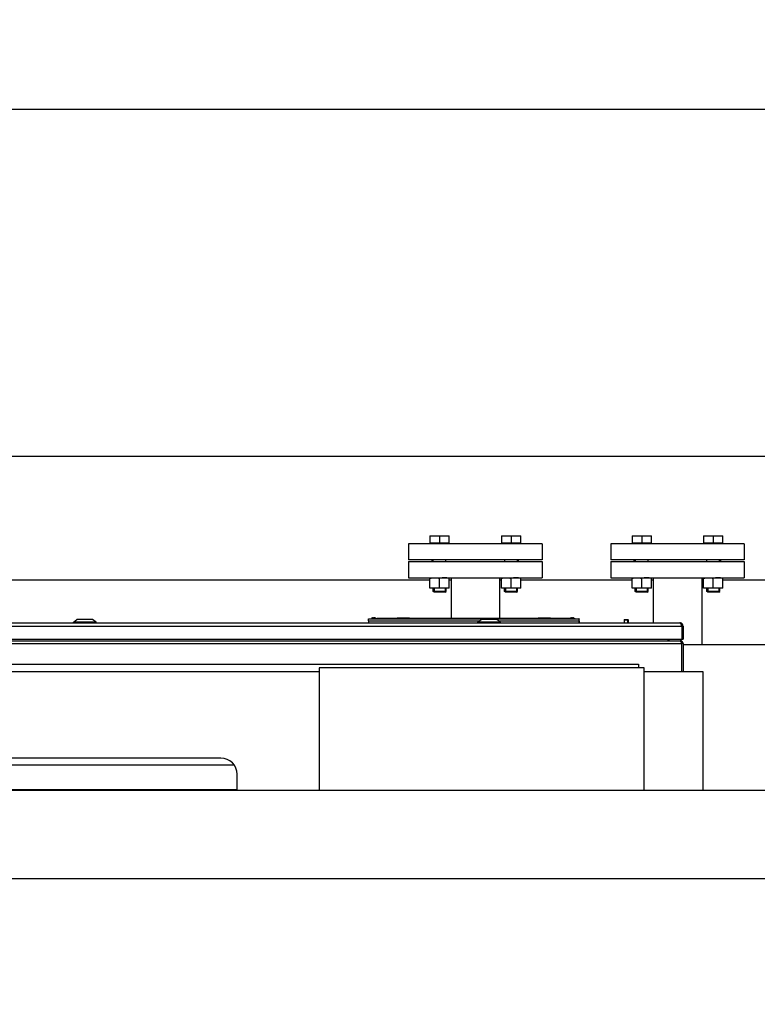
# Model space of a CAD drawing. Header units: millimetres. Extents: x 0 to 1189, y 0 to 841.
# Tile 181 of 184: x 928 to 965, y 319 to 368. Entities that reach past the tile are written whole.
import ezdxf
from ezdxf.enums import TextEntityAlignment as Align

# ---------------------------------------------------------------- set-up
doc = ezdxf.new("R2010")
doc.units = ezdxf.units.MM
doc.header["$LTSCALE"] = 65.395
doc.layers.get('0').update_dxf_attribs({"linetype": 'CONTINUOUS'})
for name, color, linetype in [('0006_993100_01_AC_ABL2093', 7, 'CONTINUOUS'), ('0006_993100_01_AC_P01_PBL2098', 7, 'CONTINUOUS'), ('0006_993100_01_AC_P02_PBL2104', 7, 'CONTINUOUS'), ('0006_993100_01_AC_P03_PBL2106', 7, 'CONTINUOUS'), ('0006_993100_01_AC_P04_PBL2137', 7, 'CONTINUOUS'), ('0006_995300_10_AC_ABL2065', 7, 'CONTINUOUS'), ('2972693_L_PBL2067', 7, 'CONTINUOUS'), ('2972693_L_PBL2068', 7, 'CONTINUOUS'), ('2972693_L_PBL2114', 7, 'CONTINUOUS'), ('2972693_L_PBL2115', 7, 'CONTINUOUS'), ('32087_000000_TLKGS_MARKETING_ABL1880', 7, 'CONTINUOUS'), ('32087_030000_TLKGS_ABL1949', 7, 'CONTINUOUS'), ('32087_030000_TLKGS_V_ABL1897', 7, 'CONTINUOUS'), ('32087_300000_TLKGS_ABL1970', 7, 'CONTINUOUS'), ('32087_300000_TLKGS_V_ABL1944', 7, 'CONTINUOUS'), ('32087_700000_TLKGS_V_ABL1909', 7, 'CONTINUOUS'), ('32087_727000_01_SIMPLE1_T1_X_PBL1911', 7, 'CONTINUOUS'), ('32087_727000_01_SIMPLE1_X_ABL1910', 7, 'CONTINUOUS'), ('3393085_ABL2094', 7, 'CONTINUOUS'), ('3393085_ABL2109', 7, 'CONTINUOUS'), ('3393085_CP01_PBL2095', 7, 'CONTINUOUS'), ('3393085_CP01_PBL2110', 7, 'CONTINUOUS'), ('34007_390700_01_SIMPLE1_T2_X_PBL2099', 7, 'CONTINUOUS'), ('34007_390700_01_SIMPLE1_T3_X_PBL2100', 7, 'CONTINUOUS'), ('34007_390700_01_SIMPLE1_X#AF0_ABL1966', 7, 'CONTINUOUS'), ('4451066_CP01_4514531_PBL2112', 7, 'CONTINUOUS'), ('4451066_N4RE01_4514531_ABL2111', 7, 'CONTINUOUS'), ('4514531_N4RE01_ABL2066', 7, 'CONTINUOUS'), ('8M32E_GENSET_GRUNDRAHMEN_ABL1726', 7, 'CONTINUOUS'), ('8M32E_GENSET_GRUNDRAHMEN_T1_PBL1727', 7, 'CONTINUOUS'), ('8M32E_GENSET_VERROHRUNG_ABL1728', 7, 'CONTINUOUS'), ('D931_1-M16X60_PBL2080', 7, 'CONTINUOUS'), ('D931_1-M16X60_PBL2082', 7, 'CONTINUOUS'), ('D931_1-M16X60_PBL2083', 7, 'CONTINUOUS'), ('D931_1-M16X60_PBL2084', 7, 'CONTINUOUS'), ('D933-M5X12_PBL2113', 7, 'CONTINUOUS'), ('D934-M16_PBL2069', 7, 'CONTINUOUS'), ('D934-M16_PBL2078', 7, 'CONTINUOUS'), ('D934-M16_PBL2079', 7, 'CONTINUOUS'), ('D934-M16_PBL2081', 7, 'CONTINUOUS'), ('E1514-IBC_DN50PN40X2_PBL2135', 7, 'CONTINUOUS'), ('E1514-IBC_DN50PN40X2_PBL2136', 7, 'CONTINUOUS'), ('EN1092-1-01A-DN50-PN16-61_5_PBL2120', 7, 'CONTINUOUS'), ('EN1092-1-01A-DN50-PN16-61_5_PBL2121', 7, 'CONTINUOUS'), ('oben_15_VBL1723', 7, 'CONTINUOUS')]:
    doc.layers.add(name, color=color, linetype=linetype)
doc.styles.get("Standard").update_dxf_attribs({"font": 'txt', "width": 0.6})
doc.dimstyles.new('DIMSTYLE_4', dxfattribs={"dimtxt": 3.5, "dimasz": 3.5, "dimexe": 1.8, "dimexo": 0, "dimgap": 0.875, "dimtad": 1, "dimdec": 0, "dimlfac": 25, "dimdsep": 46, "dimtxsty": 'Standard', "dimblk": '_FILLED', "dimblk1": '_FILLED', "dimblk2": '_FILLED', "dimcen": 0.09, "dimadec": 0, "dimazin": 0, "dimtp": 2, "dimtm": 2, "dimtfac": 1, "dimtdec": 0, "dimtofl": 0, "dimtmove": 0, "dimatfit": 3, "dimldrblk": '_FILLED', "dimfxl": 1, "dimtolj": 1, "dimarcsym": 0})

# ---------------------------------------------------------------- blocks, each defined once
blk = doc.blocks.new('_FILLED')
at = {"color": 0, "linetype": 'ByBlock'}
blk.add_solid([(0, 0), (-1, 0.167), (-1, -0.167)], dxfattribs=at)
blk = doc.blocks.new('*D15')
at = {"color": 2, "linetype": 'Continuous'}
for p, q in [((625.179, 298.937), (625.179, 365.017)), ((1060.23, 300.061), (1060.23, 365.017)), ((625.179, 363.217), (842.705, 363.217)), ((1060.23, 363.217), (842.705, 363.217))]:
    blk.add_line(p, q, dxfattribs=at)
at = {"color": 2, "linetype": 'Continuous', "xscale": 3.5, "yscale": 3.5, "zscale": 3.5, "rotation": 180}
blk.add_blockref('_FILLED', (625.179, 363.217), dxfattribs=at)
at = {"color": 2, "linetype": 'Continuous', "xscale": 3.5, "yscale": 3.5, "zscale": 3.5}
blk.add_blockref('_FILLED', (1060.23, 363.217), dxfattribs=at)
at = {"color": 2, "linetype": 'Continuous', "width": 0.647619}
blk.add_text('10876', height=3.5, dxfattribs=at).set_placement((842.705, 364.092), align=Align.CENTER)
blk = doc.blocks.new('*D20')
at = {"color": 2, "linetype": 'Continuous'}
for p, q in [((706.699, 346.077), (1080.914, 346.077)), ((1079.114, 346.077), (1079.114, 292.387)), ((1079.114, 238.697), (1079.114, 292.387)), ((699.939, 238.697), (1080.914, 238.697))]:
    blk.add_line(p, q, dxfattribs=at)
at = {"color": 2, "linetype": 'Continuous', "xscale": 3.5, "yscale": 3.5, "zscale": 3.5}
for p, rotation in [((1079.114, 346.077), 90), ((1079.114, 238.697), 270)]:
    blk.add_blockref('_FILLED', p, dxfattribs=dict(at, rotation=rotation))
at = {"color": 2, "linetype": 'Continuous', "width": 0.690476}
blk.add_text('2684', height=3.5, rotation=90, dxfattribs=at).set_placement((1078.239, 292.387), align=Align.CENTER)
blk = doc.blocks.new('8M32E_GENSET_GRUNDRAHMEN_T1_PBL1727', base_point=(813.219, 294.137))
at = {"layer": '8M32E_GENSET_GRUNDRAHMEN_T1_PBL1727', "color": 7, "linetype": 'Continuous'}
for p, q in [((947.439, 340.857), (954.039, 340.857)), ((947.439, 340.857), (947.439, 340.057)), ((954.039, 340.857), (954.039, 340.057)), ((957.439, 340.857), (964.039, 340.857)), ((957.439, 340.857), (957.439, 340.057)), ((964.039, 340.857), (964.039, 340.057)), ((948.492, 339.937), (815.187, 339.937)), ((947.439, 340.057), (954.039, 340.057)), ((949.539, 339.937), (949.452, 339.937)), ((949.539, 340.057), (949.539, 338.058)), ((951.939, 340.057), (951.939, 338.058)), ((952.027, 339.937), (951.939, 339.937)), ((958.492, 339.937), (952.987, 339.937)), ((957.439, 340.057), (964.039, 340.057)), ((959.539, 339.937), (959.452, 339.937)), ((959.539, 340.057), (959.539, 337.826)), ((961.939, 340.057), (961.939, 336.737)), ((962.027, 339.937), (961.939, 339.937)), ((994.425, 339.937), (962.987, 339.937)), ((982.495, 336.737), (961.019, 336.737))]:
    blk.add_line(p, q, dxfattribs=at)
blk = doc.blocks.new('8M32E_GENSET_GRUNDRAHMEN_ABL1726', base_point=(813.219, 294.137))
at = {"layer": '8M32E_GENSET_GRUNDRAHMEN_T1_PBL1727'}
blk.add_blockref('8M32E_GENSET_GRUNDRAHMEN_T1_PBL1727', (813.219, 294.137), dxfattribs=at)
blk = doc.blocks.new('D934-M16_PBL2069', base_point=(962.507, 339.797))
at = {"layer": 'D934-M16_PBL2069', "color": 7, "linetype": 'Continuous'}
for p, q in [((962.027, 339.537), (962.027, 340.057)), ((962.507, 339.557), (962.507, 340.037)), ((962.987, 339.537), (962.987, 340.057)), ((962.027, 339.537), (962.028, 339.537)), ((962.987, 339.537), (962.028, 339.537)), ((962.987, 339.537), (962.987, 339.537))]:
    blk.add_line(p, q, dxfattribs=at)
for points in [[(962.027, 340.037), (962.106, 340.049), (962.267, 340.064), (962.428, 340.049), (962.507, 340.037)], [(962.987, 340.037), (962.908, 340.049), (962.747, 340.064), (962.586, 340.049), (962.507, 340.037)], [(962.507, 339.557), (962.428, 339.545), (962.267, 339.529), (962.106, 339.545), (962.027, 339.557)], [(962.987, 339.557), (962.908, 339.545), (962.747, 339.529), (962.586, 339.545), (962.507, 339.557)]]:
    blk.add_open_spline(points, degree=3, dxfattribs=at)
blk = doc.blocks.new('D934-M16_PBL2078', base_point=(958.972, 339.797))
at = {"layer": 'D934-M16_PBL2078', "color": 7, "linetype": 'Continuous'}
for p, q in [((958.492, 339.537), (958.492, 340.057)), ((958.972, 339.557), (958.972, 340.037)), ((959.452, 339.537), (959.452, 340.057)), ((959.451, 339.537), (958.492, 339.537)), ((958.492, 339.537), (958.492, 339.537)), ((959.452, 339.537), (959.451, 339.537))]:
    blk.add_line(p, q, dxfattribs=at)
for points in [[(958.492, 340.037), (958.571, 340.049), (958.732, 340.064), (958.892, 340.049), (958.972, 340.037)], [(959.452, 340.037), (959.372, 340.049), (959.212, 340.064), (959.051, 340.049), (958.972, 340.037)], [(958.972, 339.557), (958.892, 339.545), (958.732, 339.529), (958.571, 339.545), (958.492, 339.557)], [(959.452, 339.557), (959.372, 339.545), (959.212, 339.529), (959.051, 339.545), (958.972, 339.557)]]:
    blk.add_open_spline(points, degree=3, dxfattribs=at)
blk = doc.blocks.new('D934-M16_PBL2079', base_point=(952.507, 339.797))
at = {"layer": 'D934-M16_PBL2079', "color": 7, "linetype": 'Continuous'}
for p, q in [((952.027, 339.537), (952.027, 340.057)), ((952.507, 339.557), (952.507, 340.037)), ((952.987, 339.537), (952.987, 340.057)), ((952.027, 339.537), (952.028, 339.537)), ((952.987, 339.537), (952.028, 339.537)), ((952.987, 339.537), (952.987, 339.537))]:
    blk.add_line(p, q, dxfattribs=at)
for points in [[(952.027, 340.037), (952.106, 340.049), (952.267, 340.064), (952.428, 340.049), (952.507, 340.037)], [(952.987, 340.037), (952.908, 340.049), (952.747, 340.064), (952.586, 340.049), (952.507, 340.037)], [(952.507, 339.557), (952.428, 339.545), (952.267, 339.529), (952.106, 339.545), (952.027, 339.557)], [(952.987, 339.557), (952.908, 339.545), (952.747, 339.529), (952.586, 339.545), (952.507, 339.557)]]:
    blk.add_open_spline(points, degree=3, dxfattribs=at)
blk = doc.blocks.new('D931_1-M16X60_PBL2080', base_point=(962.507, 340.737))
at = {"layer": 'D931_1-M16X60_PBL2080', "color": 7, "linetype": 'Continuous'}
for p, q in [((962.027, 342.137), (962.028, 342.137)), ((962.027, 342.137), (962.027, 341.769)), ((962.028, 342.137), (962.987, 342.137)), ((962.507, 342.117), (962.507, 341.769)), ((962.987, 342.137), (962.987, 342.137)), ((962.987, 341.769), (962.987, 342.137)), ((962.987, 341.769), (962.027, 341.769)), ((962.057, 341.737), (962.057, 341.769)), ((962.957, 341.737), (962.957, 341.769)), ((962.195, 340.857), (962.195, 340.937)), ((962.819, 340.857), (962.819, 340.937)), ((962.187, 339.386), (962.187, 339.537)), ((962.827, 339.386), (962.187, 339.386)), ((962.236, 339.337), (962.187, 339.386)), ((962.778, 339.337), (962.827, 339.386)), ((962.827, 339.386), (962.827, 339.537)), ((962.778, 339.337), (962.236, 339.337))]:
    blk.add_line(p, q, dxfattribs=at)
at = {"layer": 'D931_1-M16X60_PBL2080', "color": 2, "linetype": 'Continuous'}
for p, q in [((962.236, 339.537), (962.236, 339.337)), ((962.778, 339.537), (962.778, 339.337))]:
    blk.add_line(p, q, dxfattribs=at)
at = {"layer": 'D931_1-M16X60_PBL2080', "color": 7, "linetype": 'Continuous'}
for points in [[(962.027, 342.117), (962.106, 342.129), (962.267, 342.144), (962.428, 342.129), (962.507, 342.117)], [(962.507, 342.117), (962.586, 342.129), (962.747, 342.144), (962.908, 342.129), (962.987, 342.117)]]:
    blk.add_open_spline(points, degree=3, dxfattribs=at)
blk = doc.blocks.new('D934-M16_PBL2081', base_point=(948.972, 339.797))
at = {"layer": 'D934-M16_PBL2081', "color": 7, "linetype": 'Continuous'}
for p, q in [((948.492, 339.537), (948.492, 340.057)), ((948.972, 339.557), (948.972, 340.037)), ((949.452, 339.537), (949.452, 340.057)), ((949.451, 339.537), (948.492, 339.537)), ((948.492, 339.537), (948.492, 339.537)), ((949.452, 339.537), (949.451, 339.537))]:
    blk.add_line(p, q, dxfattribs=at)
for points in [[(948.492, 340.037), (948.571, 340.049), (948.732, 340.064), (948.892, 340.049), (948.972, 340.037)], [(949.452, 340.037), (949.372, 340.049), (949.212, 340.064), (949.051, 340.049), (948.972, 340.037)], [(948.972, 339.557), (948.892, 339.545), (948.732, 339.529), (948.571, 339.545), (948.492, 339.557)], [(949.452, 339.557), (949.372, 339.545), (949.212, 339.529), (949.051, 339.545), (948.972, 339.557)]]:
    blk.add_open_spline(points, degree=3, dxfattribs=at)
blk = doc.blocks.new('D931_1-M16X60_PBL2082', base_point=(958.972, 340.737))
at = {"layer": 'D931_1-M16X60_PBL2082', "color": 7, "linetype": 'Continuous'}
for p, q in [((958.492, 342.137), (958.492, 342.137)), ((958.492, 342.137), (959.451, 342.137)), ((958.492, 342.137), (958.492, 341.769)), ((958.972, 342.117), (958.972, 341.769)), ((959.452, 342.137), (959.451, 342.137)), ((959.452, 341.769), (959.452, 342.137)), ((959.452, 341.769), (958.492, 341.769)), ((958.522, 341.737), (958.522, 341.769)), ((959.422, 341.737), (959.422, 341.769)), ((958.66, 340.857), (958.66, 340.937)), ((959.284, 340.857), (959.284, 340.937)), ((958.652, 339.386), (958.652, 339.537)), ((959.292, 339.386), (958.652, 339.386)), ((958.701, 339.337), (958.652, 339.386)), ((959.242, 339.337), (959.292, 339.386)), ((959.292, 339.386), (959.292, 339.537)), ((959.242, 339.337), (958.701, 339.337))]:
    blk.add_line(p, q, dxfattribs=at)
at = {"layer": 'D931_1-M16X60_PBL2082', "color": 2, "linetype": 'Continuous'}
for p, q in [((958.701, 339.537), (958.701, 339.337)), ((959.242, 339.537), (959.242, 339.337))]:
    blk.add_line(p, q, dxfattribs=at)
at = {"layer": 'D931_1-M16X60_PBL2082', "color": 7, "linetype": 'Continuous'}
for points in [[(958.492, 342.117), (958.571, 342.129), (958.732, 342.144), (958.892, 342.129), (958.972, 342.117)], [(958.972, 342.117), (959.051, 342.129), (959.212, 342.144), (959.372, 342.129), (959.452, 342.117)]]:
    blk.add_open_spline(points, degree=3, dxfattribs=at)
blk = doc.blocks.new('D931_1-M16X60_PBL2083', base_point=(952.507, 340.737))
at = {"layer": 'D931_1-M16X60_PBL2083', "color": 7, "linetype": 'Continuous'}
for p, q in [((952.027, 342.137), (952.028, 342.137)), ((952.027, 342.137), (952.027, 341.769)), ((952.028, 342.137), (952.987, 342.137)), ((952.507, 342.117), (952.507, 341.769)), ((952.987, 342.137), (952.987, 342.137)), ((952.987, 341.769), (952.987, 342.137)), ((952.987, 341.769), (952.027, 341.769)), ((952.057, 341.737), (952.057, 341.769)), ((952.957, 341.737), (952.957, 341.769)), ((952.195, 340.857), (952.195, 340.937)), ((952.819, 340.857), (952.819, 340.937)), ((952.187, 339.386), (952.187, 339.537)), ((952.827, 339.386), (952.187, 339.386)), ((952.236, 339.337), (952.187, 339.386)), ((952.778, 339.337), (952.827, 339.386)), ((952.827, 339.386), (952.827, 339.537)), ((952.778, 339.337), (952.236, 339.337))]:
    blk.add_line(p, q, dxfattribs=at)
at = {"layer": 'D931_1-M16X60_PBL2083', "color": 2, "linetype": 'Continuous'}
for p, q in [((952.236, 339.537), (952.236, 339.337)), ((952.778, 339.537), (952.778, 339.337))]:
    blk.add_line(p, q, dxfattribs=at)
at = {"layer": 'D931_1-M16X60_PBL2083', "color": 7, "linetype": 'Continuous'}
for points in [[(952.027, 342.117), (952.106, 342.129), (952.267, 342.144), (952.428, 342.129), (952.507, 342.117)], [(952.507, 342.117), (952.586, 342.129), (952.747, 342.144), (952.908, 342.129), (952.987, 342.117)]]:
    blk.add_open_spline(points, degree=3, dxfattribs=at)
blk = doc.blocks.new('D931_1-M16X60_PBL2084', base_point=(948.972, 340.737))
at = {"layer": 'D931_1-M16X60_PBL2084', "color": 7, "linetype": 'Continuous'}
for p, q in [((948.492, 342.137), (948.492, 342.137)), ((948.492, 342.137), (949.451, 342.137)), ((948.492, 342.137), (948.492, 341.769)), ((948.972, 342.117), (948.972, 341.769)), ((949.452, 342.137), (949.451, 342.137)), ((949.452, 341.769), (949.452, 342.137)), ((949.452, 341.769), (948.492, 341.769)), ((948.522, 341.737), (948.522, 341.769)), ((949.422, 341.737), (949.422, 341.769)), ((948.66, 340.857), (948.66, 340.937)), ((949.284, 340.857), (949.284, 340.937)), ((948.652, 339.386), (948.652, 339.537)), ((949.292, 339.386), (948.652, 339.386)), ((948.701, 339.337), (948.652, 339.386)), ((949.242, 339.337), (949.292, 339.386)), ((949.292, 339.386), (949.292, 339.537)), ((949.242, 339.337), (948.701, 339.337))]:
    blk.add_line(p, q, dxfattribs=at)
at = {"layer": 'D931_1-M16X60_PBL2084', "color": 2, "linetype": 'Continuous'}
for p, q in [((948.701, 339.537), (948.701, 339.337)), ((949.242, 339.537), (949.242, 339.337))]:
    blk.add_line(p, q, dxfattribs=at)
at = {"layer": 'D931_1-M16X60_PBL2084', "color": 7, "linetype": 'Continuous'}
for points in [[(948.492, 342.117), (948.571, 342.129), (948.732, 342.144), (948.892, 342.129), (948.972, 342.117)], [(948.972, 342.117), (949.051, 342.129), (949.212, 342.144), (949.372, 342.129), (949.452, 342.117)]]:
    blk.add_open_spline(points, degree=3, dxfattribs=at)
blk = doc.blocks.new('EN1092-1-01A-DN50-PN16-61_5_PBL2120', base_point=(960.739, 341.337))
at = {"layer": 'EN1092-1-01A-DN50-PN16-61_5_PBL2120', "color": 7, "linetype": 'Continuous'}
for p, q in [((964.039, 341.737), (957.439, 341.737)), ((957.439, 341.737), (957.439, 340.937)), ((964.039, 341.737), (964.039, 340.937)), ((964.039, 340.937), (957.439, 340.937))]:
    blk.add_line(p, q, dxfattribs=at)
blk = doc.blocks.new('EN1092-1-01A-DN50-PN16-61_5_PBL2121', base_point=(950.739, 341.337))
at = {"layer": 'EN1092-1-01A-DN50-PN16-61_5_PBL2121', "color": 7, "linetype": 'Continuous'}
for p, q in [((954.039, 341.737), (947.439, 341.737)), ((947.439, 341.737), (947.439, 340.937)), ((954.039, 341.737), (954.039, 340.937)), ((954.039, 340.937), (947.439, 340.937))]:
    blk.add_line(p, q, dxfattribs=at)
blk = doc.blocks.new('E1514-IBC_DN50PN40X2_PBL2135', base_point=(950.739, 340.897))
at = {"layer": 'E1514-IBC_DN50PN40X2_PBL2135', "color": 7, "linetype": 'Continuous'}
for p, q in [((948.599, 340.857), (948.599, 340.937)), ((952.879, 340.857), (952.879, 340.937))]:
    blk.add_line(p, q, dxfattribs=at)
blk = doc.blocks.new('E1514-IBC_DN50PN40X2_PBL2136', base_point=(960.739, 340.897))
at = {"layer": 'E1514-IBC_DN50PN40X2_PBL2136', "color": 7, "linetype": 'Continuous'}
for p, q in [((958.599, 340.857), (958.599, 340.937)), ((962.879, 340.857), (962.879, 340.937))]:
    blk.add_line(p, q, dxfattribs=at)
blk = doc.blocks.new('8M32E_GENSET_VERROHRUNG_ABL1728', base_point=(818.583, 297.937))
at = {"layer": 'D931_1-M16X60_PBL2080'}
blk.add_blockref('D931_1-M16X60_PBL2080', (962.507, 340.737), dxfattribs=at)
at = {"layer": 'D931_1-M16X60_PBL2082'}
blk.add_blockref('D931_1-M16X60_PBL2082', (958.972, 340.737), dxfattribs=at)
at = {"layer": 'D931_1-M16X60_PBL2083'}
blk.add_blockref('D931_1-M16X60_PBL2083', (952.507, 340.737), dxfattribs=at)
at = {"layer": 'D931_1-M16X60_PBL2084'}
blk.add_blockref('D931_1-M16X60_PBL2084', (948.972, 340.737), dxfattribs=at)
at = {"layer": 'D934-M16_PBL2069'}
blk.add_blockref('D934-M16_PBL2069', (962.507, 339.797), dxfattribs=at)
at = {"layer": 'D934-M16_PBL2078'}
blk.add_blockref('D934-M16_PBL2078', (958.972, 339.797), dxfattribs=at)
at = {"layer": 'D934-M16_PBL2079'}
blk.add_blockref('D934-M16_PBL2079', (952.507, 339.797), dxfattribs=at)
at = {"layer": 'D934-M16_PBL2081'}
blk.add_blockref('D934-M16_PBL2081', (948.972, 339.797), dxfattribs=at)
at = {"layer": 'E1514-IBC_DN50PN40X2_PBL2135'}
blk.add_blockref('E1514-IBC_DN50PN40X2_PBL2135', (950.739, 340.897), dxfattribs=at)
at = {"layer": 'E1514-IBC_DN50PN40X2_PBL2136'}
blk.add_blockref('E1514-IBC_DN50PN40X2_PBL2136', (960.739, 340.897), dxfattribs=at)
at = {"layer": 'EN1092-1-01A-DN50-PN16-61_5_PBL2120'}
blk.add_blockref('EN1092-1-01A-DN50-PN16-61_5_PBL2120', (960.739, 341.337), dxfattribs=at)
at = {"layer": 'EN1092-1-01A-DN50-PN16-61_5_PBL2121'}
blk.add_blockref('EN1092-1-01A-DN50-PN16-61_5_PBL2121', (950.739, 341.337), dxfattribs=at)
blk = doc.blocks.new('32087_727000_01_SIMPLE1_T1_X_PBL1911', base_point=(914.464, 308.059))
at = {"layer": '32087_727000_01_SIMPLE1_T1_X_PBL1911', "color": 7, "linetype": 'Continuous'}
for p, q in [((974.679, 329.537), (798.999, 329.537)), ((974.679, 325.164), (798.999, 325.164))]:
    blk.add_line(p, q, dxfattribs=at)
blk = doc.blocks.new('32087_727000_01_SIMPLE1_X_ABL1910', base_point=(914.464, 308.059))
at = {"layer": '32087_727000_01_SIMPLE1_T1_X_PBL1911'}
blk.add_blockref('32087_727000_01_SIMPLE1_T1_X_PBL1911', (914.464, 308.059), dxfattribs=at)
blk = doc.blocks.new('32087_700000_TLKGS_V_ABL1909', base_point=(914.464, 308.059))
at = {"layer": '32087_727000_01_SIMPLE1_X_ABL1910'}
blk.add_blockref('32087_727000_01_SIMPLE1_X_ABL1910', (914.464, 308.059), dxfattribs=at)
blk = doc.blocks.new('34007_390700_01_SIMPLE1_T2_X_PBL2099', base_point=(941.005, 332.661))
at = {"layer": '34007_390700_01_SIMPLE1_T2_X_PBL2099', "color": 7, "linetype": 'Continuous'}
for p, q in [((923.219, 335.785), (958.819, 335.785)), ((923.219, 335.417), (923.219, 335.785)), ((958.819, 335.785), (958.819, 335.597)), ((920.019, 335.417), (943.019, 335.417)), ((920.019, 329.537), (920.019, 335.417)), ((959.099, 335.417), (961.992, 335.417)), ((961.992, 335.417), (961.992, 329.537)), ((938.155, 331.137), (923.755, 331.137)), ((923.219, 330.785), (923.219, 330.93)), ((938.816, 330.785), (923.219, 330.785)), ((922.955, 330.337), (922.955, 329.537)), ((938.955, 329.537), (938.955, 330.337))]:
    blk.add_line(p, q, dxfattribs=at)
for centre, start, end in [((923.755, 330.337), 90, 180), ((938.155, 330.337), 0, 90)]:
    blk.add_arc(centre, 0.8, start, end, dxfattribs=at)
blk = doc.blocks.new('34007_390700_01_SIMPLE1_T3_X_PBL2100', base_point=(951.059, 332.567))
at = {"layer": '34007_390700_01_SIMPLE1_T3_X_PBL2100', "color": 7, "linetype": 'Continuous'}
for p, q in [((959.099, 335.597), (943.019, 335.597)), ((943.019, 335.597), (943.019, 329.537)), ((959.099, 329.537), (959.099, 335.597))]:
    blk.add_line(p, q, dxfattribs=at)
blk = doc.blocks.new('34007_390700_01_SIMPLE1_X#AF0_ABL1966', base_point=(888.005, 332.661))
at = {"layer": '34007_390700_01_SIMPLE1_T2_X_PBL2099'}
blk.add_blockref('34007_390700_01_SIMPLE1_T2_X_PBL2099', (941.005, 332.661), dxfattribs=at)
at = {"layer": '34007_390700_01_SIMPLE1_T3_X_PBL2100'}
blk.add_blockref('34007_390700_01_SIMPLE1_T3_X_PBL2100', (951.059, 332.567), dxfattribs=at)
blk = doc.blocks.new('32087_300000_TLKGS_V_ABL1944', base_point=(880.605, 298.701))
at = {"layer": '34007_390700_01_SIMPLE1_X#AF0_ABL1966'}
blk.add_blockref('34007_390700_01_SIMPLE1_X#AF0_ABL1966', (888.005, 332.661), dxfattribs=at)
blk = doc.blocks.new('32087_030000_TLKGS_V_ABL1897', base_point=(914.464, 301.579))
at = {"layer": '32087_300000_TLKGS_V_ABL1944'}
blk.add_blockref('32087_300000_TLKGS_V_ABL1944', (880.605, 298.701), dxfattribs=at)
at = {"layer": '32087_700000_TLKGS_V_ABL1909'}
blk.add_blockref('32087_700000_TLKGS_V_ABL1909', (914.464, 308.059), dxfattribs=at)
blk = doc.blocks.new('2972693_L_PBL2067', base_point=(945.699, 338.048))
at = {"layer": '2972693_L_PBL2067', "color": 7, "linetype": 'Continuous'}
for p, q in [((945.631, 338.065), (945.595, 338.054)), ((945.595, 338.054), (945.803, 338.054)), ((945.595, 338.054), (945.624, 338.026)), ((945.64, 338.067), (945.631, 338.065)), ((945.631, 338.065), (945.631, 338.065)), ((945.683, 338.065), (945.683, 338.067)), ((945.683, 338.067), (945.683, 338.065)), ((945.683, 338.065), (945.683, 338.065)), ((945.715, 338.065), (945.699, 338.065)), ((945.715, 338.067), (945.715, 338.065)), ((945.767, 338.065), (945.758, 338.067)), ((945.767, 338.065), (945.803, 338.054)), ((945.767, 338.065), (945.767, 338.065)), ((945.803, 338.054), (945.774, 338.026))]:
    blk.add_line(p, q, dxfattribs=at)
at = {"layer": '2972693_L_PBL2067', "color": 9, "linetype": 'Continuous'}
blk.add_line((945.683, 338.067), (945.683, 338.065), dxfattribs=at)
at = {"layer": '2972693_L_PBL2067', "color": 7, "linetype": 'Continuous'}
for centre, radius, start, end in [((945.682, 338.067), 0.00149, 6.741, 11.4875), ((945.699, 337.745), 0.32, 90, 92.7616)]:
    blk.add_arc(centre, radius, start, end, dxfattribs=at)
for points in [[(945.67, 338.07), (945.66, 338.07), (945.65, 338.069), (945.64, 338.067)], [(945.728, 338.07), (945.738, 338.07), (945.748, 338.069), (945.758, 338.067)]]:
    blk.add_open_spline(points, degree=3, dxfattribs=at)
for points, knots in [([(945.683, 338.067), (945.683, 338.068), (945.677, 338.07), (945.673, 338.07), (945.67, 338.07)], [0, 0, 0, 0, 0.322477, 1, 1, 1, 1]), ([(945.728, 338.07), (945.726, 338.07), (945.722, 338.07), (945.715, 338.069), (945.715, 338.067)], [0, 0, 0, 0, 0.511764, 1, 1, 1, 1]), ([(945.758, 338.067), (945.755, 338.068), (945.745, 338.069), (945.735, 338.07), (945.728, 338.07)], [0, 0, 0, 0, 0.277543, 1, 1, 1, 1])]:
    blk.add_open_spline(points, degree=3, knots=knots, dxfattribs=at)
blk = doc.blocks.new('2972693_L_PBL2068', base_point=(955.539, 338.048))
at = {"layer": '2972693_L_PBL2068', "color": 7, "linetype": 'Continuous'}
for p, q in [((955.471, 338.065), (955.435, 338.054)), ((955.435, 338.054), (955.643, 338.054)), ((955.435, 338.054), (955.464, 338.026)), ((955.48, 338.067), (955.471, 338.065)), ((955.471, 338.065), (955.471, 338.065)), ((955.523, 338.065), (955.523, 338.067)), ((955.523, 338.067), (955.523, 338.065)), ((955.523, 338.065), (955.523, 338.065)), ((955.555, 338.065), (955.539, 338.065)), ((955.555, 338.067), (955.555, 338.065)), ((955.607, 338.065), (955.598, 338.067)), ((955.607, 338.065), (955.643, 338.054)), ((955.607, 338.065), (955.607, 338.065)), ((955.643, 338.054), (955.614, 338.026))]:
    blk.add_line(p, q, dxfattribs=at)
at = {"layer": '2972693_L_PBL2068', "color": 9, "linetype": 'Continuous'}
blk.add_line((955.523, 338.067), (955.523, 338.065), dxfattribs=at)
at = {"layer": '2972693_L_PBL2068', "color": 7, "linetype": 'Continuous'}
for centre, radius, start, end in [((955.522, 338.067), 0.00149, 6.741, 11.4875), ((955.539, 337.745), 0.32, 90, 92.7616)]:
    blk.add_arc(centre, radius, start, end, dxfattribs=at)
for points in [[(955.51, 338.07), (955.5, 338.07), (955.49, 338.069), (955.48, 338.067)], [(955.568, 338.07), (955.578, 338.07), (955.588, 338.069), (955.598, 338.067)]]:
    blk.add_open_spline(points, degree=3, dxfattribs=at)
for points, knots in [([(955.523, 338.067), (955.523, 338.068), (955.517, 338.07), (955.513, 338.07), (955.51, 338.07)], [0, 0, 0, 0, 0.322477, 1, 1, 1, 1]), ([(955.568, 338.07), (955.566, 338.07), (955.562, 338.07), (955.555, 338.069), (955.555, 338.067)], [0, 0, 0, 0, 0.511764, 1, 1, 1, 1]), ([(955.598, 338.067), (955.595, 338.068), (955.585, 338.069), (955.575, 338.07), (955.568, 338.07)], [0, 0, 0, 0, 0.277543, 1, 1, 1, 1])]:
    blk.add_open_spline(points, degree=3, knots=knots, dxfattribs=at)
blk = doc.blocks.new('4451066_CP01_4514531_PBL2112', base_point=(950.664, 337.949))
at = {"layer": '4451066_CP01_4514531_PBL2112', "color": 7, "linetype": 'Continuous'}
for p, q in [((945.459, 338.026), (955.859, 338.026)), ((945.459, 337.926), (945.459, 338.026)), ((945.459, 337.926), (950.945, 337.926)), ((945.459, 337.926), (945.459, 337.826)), ((945.86, 338.058), (955.435, 338.058)), ((945.86, 338.026), (945.86, 338.058)), ((946.874, 338.068), (947.476, 338.068)), ((946.874, 338.058), (946.874, 338.068)), ((946.968, 338.072), (947.286, 338.072)), ((946.968, 338.068), (946.968, 338.072)), ((947.286, 338.068), (947.286, 338.072)), ((947.287, 338.072), (947.316, 338.072)), ((947.316, 338.068), (947.316, 338.072)), ((947.474, 338.058), (947.474, 338.068)), ((947.476, 338.058), (947.476, 338.068)), ((950.239, 338.038), (950.491, 338.038)), ((950.239, 338.026), (950.239, 338.038)), ((950.491, 338.038), (951.112, 338.038)), ((950.491, 338.026), (950.491, 338.038)), ((950.5, 338.026), (950.5, 338.038)), ((950.588, 338.026), (950.588, 338.038)), ((950.728, 338.026), (950.728, 338.038)), ((950.827, 338.026), (950.827, 338.038)), ((950.858, 338.026), (950.858, 338.038)), ((951.112, 338.026), (951.112, 338.038)), ((951.893, 337.926), (955.859, 337.926)), ((953.856, 338.068), (954.458, 338.068)), ((953.856, 338.058), (953.856, 338.068)), ((953.98, 338.072), (954.328, 338.072)), ((953.98, 338.068), (953.98, 338.072)), ((954.14, 338.068), (954.14, 338.072)), ((954.311, 338.068), (954.311, 338.072)), ((954.328, 338.068), (954.328, 338.072)), ((954.456, 338.058), (954.456, 338.068)), ((954.458, 338.058), (954.458, 338.068)), ((955.46, 338.026), (955.46, 338.03)), ((955.869, 338.026), (955.859, 338.026)), ((955.859, 338.026), (955.859, 337.926)), ((955.869, 338.018), (955.859, 338.018)), ((955.859, 337.926), (955.859, 337.826)), ((955.869, 338.026), (955.869, 338.018)), ((955.87, 337.926), (955.87, 338.026)), ((955.87, 337.926), (955.87, 337.826))]:
    blk.add_line(p, q, dxfattribs=at)
at = {"layer": '4451066_CP01_4514531_PBL2112', "color": 9, "linetype": 'Continuous'}
for p, q in [((946.259, 338.026), (946.259, 338.058)), ((949.706, 338.026), (949.706, 338.058)), ((949.773, 338.026), (949.773, 338.058)), ((950.127, 338.026), (950.127, 338.058)), ((950.194, 338.026), (950.194, 338.058)), ((950.958, 338.026), (950.958, 338.038)), ((951.012, 338.026), (951.012, 338.038)), ((951.14, 338.026), (951.14, 338.058)), ((951.207, 338.026), (951.207, 338.058)), ((951.559, 338.026), (951.559, 338.058)), ((951.625, 338.026), (951.625, 338.058)), ((955.059, 338.026), (955.059, 338.058))]:
    blk.add_line(p, q, dxfattribs=at)
blk = doc.blocks.new('4451066_N4RE01_4514531_ABL2111', base_point=(950.664, 337.949))
at = {"layer": '4451066_CP01_4514531_PBL2112'}
blk.add_blockref('4451066_CP01_4514531_PBL2112', (950.664, 337.949), dxfattribs=at)
blk = doc.blocks.new('2972693_L_PBL2114', base_point=(955.584, 338.048))
at = {"layer": '2972693_L_PBL2114', "color": 7, "linetype": 'Continuous'}
for p, q in [((955.534, 338.065), (955.533, 338.067)), ((955.534, 338.067), (955.534, 338.065)), ((955.618, 338.065), (955.608, 338.067)), ((955.618, 338.065), (955.653, 338.054)), ((955.618, 338.065), (955.618, 338.065)), ((955.653, 338.054), (955.625, 338.026)), ((955.653, 338.054), (955.643, 338.054))]:
    blk.add_line(p, q, dxfattribs=at)
at = {"layer": '2972693_L_PBL2114', "color": 9, "linetype": 'Continuous'}
blk.add_line((955.534, 338.067), (955.534, 338.065), dxfattribs=at)
at = {"layer": '2972693_L_PBL2114', "color": 7, "linetype": 'Continuous'}
for centre, radius, start, end in [((955.521, 337.972), 0.0986, 90.0789, 93.3503), ((955.532, 338.067), 0.00149, 6.741, 11.4875), ((955.549, 337.745), 0.321, 89.0521, 90.9071), ((955.578, 338.012), 0.0588, 89.7435, 94.4373), ((955.568, 337.868), 0.203, 78.617, 81.5398), ((955.568, 337.868), 0.203, 78.6189, 81.5333)]:
    blk.add_arc(centre, radius, start, end, dxfattribs=at)
for points, knots in [([(955.533, 338.067), (955.533, 338.068), (955.527, 338.07), (955.524, 338.07), (955.52, 338.07)], [0, 0, 0, 0, 0.322477, 1, 1, 1, 1]), ([(955.598, 338.069), (955.596, 338.069), (955.59, 338.07), (955.583, 338.07), (955.578, 338.07)], [0, 0, 0, 0, 0.276494, 1, 1, 1, 1])]:
    blk.add_open_spline(points, degree=3, knots=knots, dxfattribs=at)
blk.add_open_spline([(955.578, 338.07), (955.585, 338.07), (955.591, 338.07), (955.598, 338.069)], degree=3, dxfattribs=at)
blk = doc.blocks.new('2972693_L_PBL2115', base_point=(945.744, 338.048))
at = {"layer": '2972693_L_PBL2115', "color": 7, "linetype": 'Continuous'}
for p, q in [((945.694, 338.065), (945.693, 338.067)), ((945.694, 338.067), (945.694, 338.065)), ((945.778, 338.065), (945.768, 338.067)), ((945.778, 338.065), (945.813, 338.054)), ((945.778, 338.065), (945.778, 338.065)), ((945.813, 338.054), (945.785, 338.026)), ((945.813, 338.054), (945.803, 338.054))]:
    blk.add_line(p, q, dxfattribs=at)
at = {"layer": '2972693_L_PBL2115', "color": 9, "linetype": 'Continuous'}
blk.add_line((945.694, 338.067), (945.694, 338.065), dxfattribs=at)
at = {"layer": '2972693_L_PBL2115', "color": 7, "linetype": 'Continuous'}
for centre, radius, start, end in [((945.681, 337.972), 0.0986, 90.0789, 93.3503), ((945.692, 338.067), 0.00149, 6.741, 11.4875), ((945.709, 337.745), 0.321, 89.0521, 90.9071), ((945.738, 338.012), 0.0588, 89.7435, 94.4373), ((945.728, 337.868), 0.203, 78.617, 81.5398), ((945.728, 337.868), 0.203, 78.6189, 81.5333)]:
    blk.add_arc(centre, radius, start, end, dxfattribs=at)
for points, knots in [([(945.693, 338.067), (945.693, 338.068), (945.688, 338.07), (945.684, 338.07), (945.68, 338.07)], [0, 0, 0, 0, 0.322477, 1, 1, 1, 1]), ([(945.758, 338.069), (945.756, 338.069), (945.75, 338.07), (945.743, 338.07), (945.738, 338.07)], [0, 0, 0, 0, 0.276494, 1, 1, 1, 1])]:
    blk.add_open_spline(points, degree=3, knots=knots, dxfattribs=at)
blk.add_open_spline([(945.738, 338.07), (945.745, 338.07), (945.751, 338.07), (945.758, 338.069)], degree=3, dxfattribs=at)
blk = doc.blocks.new('4514531_N4RE01_ABL2066', base_point=(950.664, 337.949))
at = {"layer": '2972693_L_PBL2067'}
blk.add_blockref('2972693_L_PBL2067', (945.699, 338.048), dxfattribs=at)
at = {"layer": '2972693_L_PBL2068'}
blk.add_blockref('2972693_L_PBL2068', (955.539, 338.048), dxfattribs=at)
at = {"layer": '2972693_L_PBL2114'}
blk.add_blockref('2972693_L_PBL2114', (955.584, 338.048), dxfattribs=at)
at = {"layer": '2972693_L_PBL2115'}
blk.add_blockref('2972693_L_PBL2115', (945.744, 338.048), dxfattribs=at)
at = {"layer": '4451066_N4RE01_4514531_ABL2111'}
blk.add_blockref('4451066_N4RE01_4514531_ABL2111', (950.664, 337.949), dxfattribs=at)
blk = doc.blocks.new('3393085_CP01_PBL2095', base_point=(931.419, 337.906))
at = {"layer": '3393085_CP01_PBL2095', "color": 7, "linetype": 'Continuous'}
for p, q in [((930.859, 337.866), (931.03, 337.986)), ((931.808, 337.986), (931.03, 337.986)), ((931.979, 337.866), (931.808, 337.986)), ((931.979, 337.866), (930.859, 337.866)), ((930.859, 337.826), (930.859, 337.866)), ((931.979, 337.826), (931.979, 337.866))]:
    blk.add_line(p, q, dxfattribs=at)
blk = doc.blocks.new('3393085_ABL2094', base_point=(931.419, 337.906))
at = {"layer": '3393085_CP01_PBL2095'}
blk.add_blockref('3393085_CP01_PBL2095', (931.419, 337.906), dxfattribs=at)
blk = doc.blocks.new('0006_993100_01_AC_P01_PBL2098', base_point=(941.019, 333.305))
at = {"layer": '0006_993100_01_AC_P01_PBL2098', "color": 7, "linetype": 'Continuous'}
for p, q in [((921.139, 336.945), (960.879, 336.945)), ((921.139, 336.945), (921.139, 336.898)), ((960.879, 336.945), (960.879, 336.915)), ((921.019, 336.825), (921.079, 336.825)), ((921.019, 335.417), (921.019, 336.825)), ((921.079, 336.825), (921.079, 335.417)), ((921.143, 336.904), (921.134, 336.892)), ((961.019, 336.805), (960.959, 336.805)), ((960.959, 335.417), (960.959, 336.805)), ((961.019, 336.805), (961.019, 335.417))]:
    blk.add_line(p, q, dxfattribs=at)
at = {"layer": '0006_993100_01_AC_P01_PBL2098', "color": 9, "linetype": 'Continuous'}
for p, q in [((921.079, 336.805), (960.959, 336.805)), ((922.955, 329.585), (938.955, 329.585))]:
    blk.add_line(p, q, dxfattribs=at)
at = {"layer": '0006_993100_01_AC_P01_PBL2098', "color": 7, "linetype": 'Continuous'}
for centre, radius, start, end in [((921.139, 336.825), 0.12, 90, 180), ((921.679, 337.025), 0.08, 270, 360), ((960.359, 337.025), 0.08, 180, 270), ((960.879, 336.805), 0.14, 0, 90), ((921.139, 336.825), 0.06, 101.8365, 180), ((927.063, 333.318), 6.926, 149.6234, 149.766), ((921.453, 336.655), 0.398, 143.3791, 144.6989), ((960.682, 336.729), 0.276, 38.2775, 39.5115), ((960.879, 336.805), 0.08, 0, 59.3763)]:
    blk.add_arc(centre, radius, start, end, dxfattribs=at)
for points, knots in [([(921.18, 336.938), (921.174, 336.934), (921.16, 336.924), (921.149, 336.911), (921.143, 336.904)], [0, 0, 0, 0, 0.459525, 1, 1, 1, 1]), ([(921.207, 336.945), (921.203, 336.945), (921.193, 336.944), (921.185, 336.94), (921.18, 336.938)], [0, 0, 0, 0, 0.482169, 1, 1, 1, 1]), ([(921.748, 336.969), (921.738, 336.962), (921.718, 336.95), (921.695, 336.945), (921.684, 336.945)], [0, 0, 0, 0, 0.527605, 1, 1, 1, 1]), ([(921.782, 336.997), (921.777, 336.992), (921.766, 336.982), (921.754, 336.973), (921.748, 336.969)], [0, 0, 0, 0, 0.51361, 1, 1, 1, 1]), ([(921.812, 337.025), (921.807, 337.021), (921.797, 337.011), (921.787, 337.002), (921.782, 336.997)], [0, 0, 0, 0, 0.504027, 1, 1, 1, 1]), ([(960.226, 337.025), (960.231, 337.021), (960.241, 337.011), (960.251, 337.002), (960.256, 336.997)], [0, 0, 0, 0, 0.504027, 1, 1, 1, 1]), ([(960.256, 336.997), (960.261, 336.992), (960.272, 336.982), (960.284, 336.973), (960.29, 336.969)], [0, 0, 0, 0, 0.51361, 1, 1, 1, 1]), ([(960.29, 336.969), (960.3, 336.962), (960.32, 336.95), (960.343, 336.945), (960.354, 336.945)], [0, 0, 0, 0, 0.527605, 1, 1, 1, 1]), ([(960.831, 336.945), (960.835, 336.945), (960.845, 336.944), (960.854, 336.94), (960.858, 336.938)], [0, 0, 0, 0, 0.482169, 1, 1, 1, 1]), ([(960.858, 336.938), (960.864, 336.934), (960.878, 336.924), (960.889, 336.911), (960.895, 336.904)], [0, 0, 0, 0, 0.459525, 1, 1, 1, 1]), ([(921.128, 336.885), (921.121, 336.875), (921.107, 336.854), (921.094, 336.832), (921.088, 336.82)], [0, 0, 0, 0, 0.483356, 1, 1, 1, 1]), ([(960.899, 336.9), (960.902, 336.896), (960.908, 336.887), (960.914, 336.879), (960.917, 336.874)], [0, 0, 0, 0, 0.486539, 1, 1, 1, 1]), ([(960.917, 336.874), (960.924, 336.863), (960.939, 336.84), (960.952, 336.817), (960.959, 336.805)], [0, 0, 0, 0, 0.487681, 1, 1, 1, 1])]:
    blk.add_open_spline(points, degree=3, knots=knots, dxfattribs=at)
blk = doc.blocks.new('0006_993100_01_AC_P02_PBL2104', base_point=(920.989, 336.001))
at = {"layer": '0006_993100_01_AC_P02_PBL2104', "color": 7, "linetype": 'Continuous'}
for p in [(921.019, 336.585), (920.959, 335.417)]:
    blk.add_line(p, (920.959, 336.585), dxfattribs=at)
at = {"layer": '0006_993100_01_AC_P02_PBL2104', "color": 9, "linetype": 'Continuous'}
blk.add_line((921.019, 336.345), (920.959, 336.345), dxfattribs=at)
blk = doc.blocks.new('0006_993100_01_AC_P03_PBL2106', base_point=(941.019, 337.426))
at = {"layer": '0006_993100_01_AC_P03_PBL2106', "color": 7, "linetype": 'Continuous'}
for p, q in [((921.019, 337.666), (921.079, 337.666)), ((921.019, 337.666), (921.019, 337.026)), ((921.079, 337.666), (921.079, 337.026)), ((921.179, 337.826), (960.859, 337.826)), ((961.019, 337.666), (960.959, 337.666)), ((960.959, 337.666), (960.959, 337.026)), ((961.019, 337.666), (961.019, 337.026)), ((921.019, 337.026), (961.019, 337.026))]:
    blk.add_line(p, q, dxfattribs=at)
at = {"layer": '0006_993100_01_AC_P03_PBL2106', "color": 9, "linetype": 'Continuous'}
blk.add_line((921.079, 337.666), (960.959, 337.666), dxfattribs=at)
at = {"layer": '0006_993100_01_AC_P03_PBL2106', "color": 7, "linetype": 'Continuous'}
for centre, radius, start, end in [((921.179, 337.666), 0.16, 98.4375, 180), ((921.179, 337.666), 0.1, 133.4726, 180), ((960.859, 337.666), 0.16, 0, 81.5625), ((960.361, 337.487), 0.621, 24.3743, 26.0103), ((952.568, 334.331), 9.029, 21.6774, 21.7973), ((960.859, 337.666), 0.1, 0, 10.864)]:
    blk.add_arc(centre, radius, start, end, dxfattribs=at)
for points, knots in [([(921.079, 337.666), (921.084, 337.679), (921.095, 337.705), (921.105, 337.731), (921.111, 337.743)], [0, 0, 0, 0, 0.513838, 1, 1, 1, 1]), ([(921.111, 337.743), (921.117, 337.756), (921.128, 337.778), (921.142, 337.8), (921.149, 337.808)], [0, 0, 0, 0, 0.557472, 1, 1, 1, 1]), ([(921.149, 337.808), (921.153, 337.813), (921.162, 337.822), (921.174, 337.826), (921.179, 337.826)], [0, 0, 0, 0, 0.559832, 1, 1, 1, 1]), ([(960.889, 337.808), (960.885, 337.813), (960.876, 337.822), (960.864, 337.826), (960.859, 337.826)], [0, 0, 0, 0, 0.559832, 1, 1, 1, 1]), ([(960.909, 337.779), (960.906, 337.784), (960.9, 337.795), (960.893, 337.804), (960.889, 337.808)], [0, 0, 0, 0, 0.536455, 1, 1, 1, 1]), ([(960.919, 337.759), (960.918, 337.762), (960.914, 337.769), (960.911, 337.776), (960.909, 337.779)], [0, 0, 0, 0, 0.513723, 1, 1, 1, 1]), ([(960.952, 337.683), (960.948, 337.694), (960.94, 337.714), (960.931, 337.733), (960.927, 337.743)], [0, 0, 0, 0, 0.513263, 1, 1, 1, 1])]:
    blk.add_open_spline(points, degree=3, knots=knots, dxfattribs=at)
blk = doc.blocks.new('3393085_CP01_PBL2110', base_point=(951.419, 337.906))
at = {"layer": '3393085_CP01_PBL2110', "color": 7, "linetype": 'Continuous'}
for p, q in [((950.859, 337.866), (951.03, 337.986)), ((951.808, 337.986), (951.03, 337.986)), ((951.979, 337.866), (951.808, 337.986)), ((951.979, 337.866), (950.859, 337.866)), ((950.859, 337.826), (950.859, 337.866)), ((951.979, 337.826), (951.979, 337.866))]:
    blk.add_line(p, q, dxfattribs=at)
blk = doc.blocks.new('3393085_ABL2109', base_point=(951.419, 337.906))
at = {"layer": '3393085_CP01_PBL2110'}
blk.add_blockref('3393085_CP01_PBL2110', (951.419, 337.906), dxfattribs=at)
blk = doc.blocks.new('0006_993100_01_AC_P04_PBL2137', base_point=(960.919, 337.716))
at = {"layer": '0006_993100_01_AC_P04_PBL2137', "color": 7, "linetype": 'Continuous'}
blk.add_line((960.959, 337.686), (960.959, 337.666), dxfattribs=at)
blk.add_arc((960.879, 337.686), 0.08, 0, 59.1814, dxfattribs=at)
blk = doc.blocks.new('0006_993100_01_AC_ABL2093', base_point=(940.989, 333.786))
at = {"layer": '0006_993100_01_AC_P01_PBL2098'}
blk.add_blockref('0006_993100_01_AC_P01_PBL2098', (941.019, 333.305), dxfattribs=at)
at = {"layer": '0006_993100_01_AC_P02_PBL2104'}
blk.add_blockref('0006_993100_01_AC_P02_PBL2104', (920.989, 336.001), dxfattribs=at)
at = {"layer": '0006_993100_01_AC_P03_PBL2106'}
blk.add_blockref('0006_993100_01_AC_P03_PBL2106', (941.019, 337.426), dxfattribs=at)
at = {"layer": '0006_993100_01_AC_P04_PBL2137'}
blk.add_blockref('0006_993100_01_AC_P04_PBL2137', (960.919, 337.716), dxfattribs=at)
at = {"layer": '3393085_ABL2094'}
blk.add_blockref('3393085_ABL2094', (931.419, 337.906), dxfattribs=at)
at = {"layer": '3393085_ABL2109'}
blk.add_blockref('3393085_ABL2109', (951.419, 337.906), dxfattribs=at)
blk = doc.blocks.new('D933-M5X12_PBL2113', base_point=(958.199, 337.908))
at = {"layer": 'D933-M5X12_PBL2113', "color": 7, "linetype": 'Continuous'}
for p, q in [((958.119, 337.99), (958.099, 337.97)), ((958.099, 337.97), (958.299, 337.97)), ((958.099, 337.97), (958.099, 337.826)), ((958.119, 337.99), (958.279, 337.99)), ((958.279, 337.99), (958.299, 337.97)), ((958.299, 337.97), (958.299, 337.826))]:
    blk.add_line(p, q, dxfattribs=at)
at = {"layer": 'D933-M5X12_PBL2113', "color": 2, "linetype": 'Continuous'}
for p, q in [((958.119, 337.826), (958.119, 337.99)), ((958.279, 337.826), (958.279, 337.99))]:
    blk.add_line(p, q, dxfattribs=at)
blk = doc.blocks.new('0006_995300_10_AC_ABL2065', base_point=(940.989, 333.829))
at = {"layer": '0006_993100_01_AC_ABL2093'}
blk.add_blockref('0006_993100_01_AC_ABL2093', (940.989, 333.786), dxfattribs=at)
at = {"layer": '4514531_N4RE01_ABL2066'}
blk.add_blockref('4514531_N4RE01_ABL2066', (950.664, 337.949), dxfattribs=at)
at = {"layer": 'D933-M5X12_PBL2113'}
blk.add_blockref('D933-M5X12_PBL2113', (958.199, 337.908), dxfattribs=at)
blk = doc.blocks.new('32087_300000_TLKGS_ABL1970', base_point=(887.989, 333.829))
at = {"layer": '0006_995300_10_AC_ABL2065'}
blk.add_blockref('0006_995300_10_AC_ABL2065', (940.989, 333.829), dxfattribs=at)
blk = doc.blocks.new('32087_030000_TLKGS_ABL1949', base_point=(887.669, 298.104))
at = {"layer": '32087_300000_TLKGS_ABL1970'}
blk.add_blockref('32087_300000_TLKGS_ABL1970', (887.989, 333.829), dxfattribs=at)
blk = doc.blocks.new('32087_000000_TLKGS_MARKETING_ABL1880', base_point=(915.89, 297.789))
at = {"layer": '32087_030000_TLKGS_ABL1949'}
blk.add_blockref('32087_030000_TLKGS_ABL1949', (887.669, 298.104), dxfattribs=at)
at = {"layer": '32087_030000_TLKGS_V_ABL1897'}
blk.add_blockref('32087_030000_TLKGS_V_ABL1897', (914.464, 301.579), dxfattribs=at)
blk = doc.blocks.new('OBEN_15_VBL1723', base_point=(841.392, 294.137))
at = {"layer": '32087_000000_TLKGS_MARKETING_ABL1880'}
blk.add_blockref('32087_000000_TLKGS_MARKETING_ABL1880', (915.89, 297.789), dxfattribs=at)
at = {"layer": '8M32E_GENSET_GRUNDRAHMEN_ABL1726'}
blk.add_blockref('8M32E_GENSET_GRUNDRAHMEN_ABL1726', (813.219, 294.137), dxfattribs=at)
at = {"layer": '8M32E_GENSET_VERROHRUNG_ABL1728'}
blk.add_blockref('8M32E_GENSET_VERROHRUNG_ABL1728', (818.583, 297.937), dxfattribs=at)

msp = doc.modelspace()

# ---------------------------------------------------------------- block references
at = {"layer": 'oben_15_VBL1723'}
msp.add_blockref('OBEN_15_VBL1723', (841.3924, 294.13694), dxfattribs=at)

# ---------------------------------------------------------------- dimensions: what is measured, and where the dimension line sits
at = {"color": 2, "linetype": 'Continuous'}
dim = msp.add_linear_dim(base=(1060.23025, 363.21732), p1=(625.17927, 298.93694), p2=(1060.23025, 300.06144), dimstyle='DIMSTYLE_4', dxfattribs=at)
dim.commit()
dim.dimension.update_dxf_attribs({"geometry": '*D15', "text_midpoint": (842.37141, 363.21732), "dimtype": 160})
dim = msp.add_linear_dim(base=(1079.1142, 346.07654), p1=(699.93927, 238.69694), p2=(706.69927, 346.07654), angle=90, dimstyle='DIMSTYLE_4', dxfattribs=at)
dim.commit()
dim.dimension.update_dxf_attribs({"geometry": '*D20', "text_midpoint": (1079.1142, 292.0534), "dimtype": 160})

doc.saveas('drawing.dxf')
